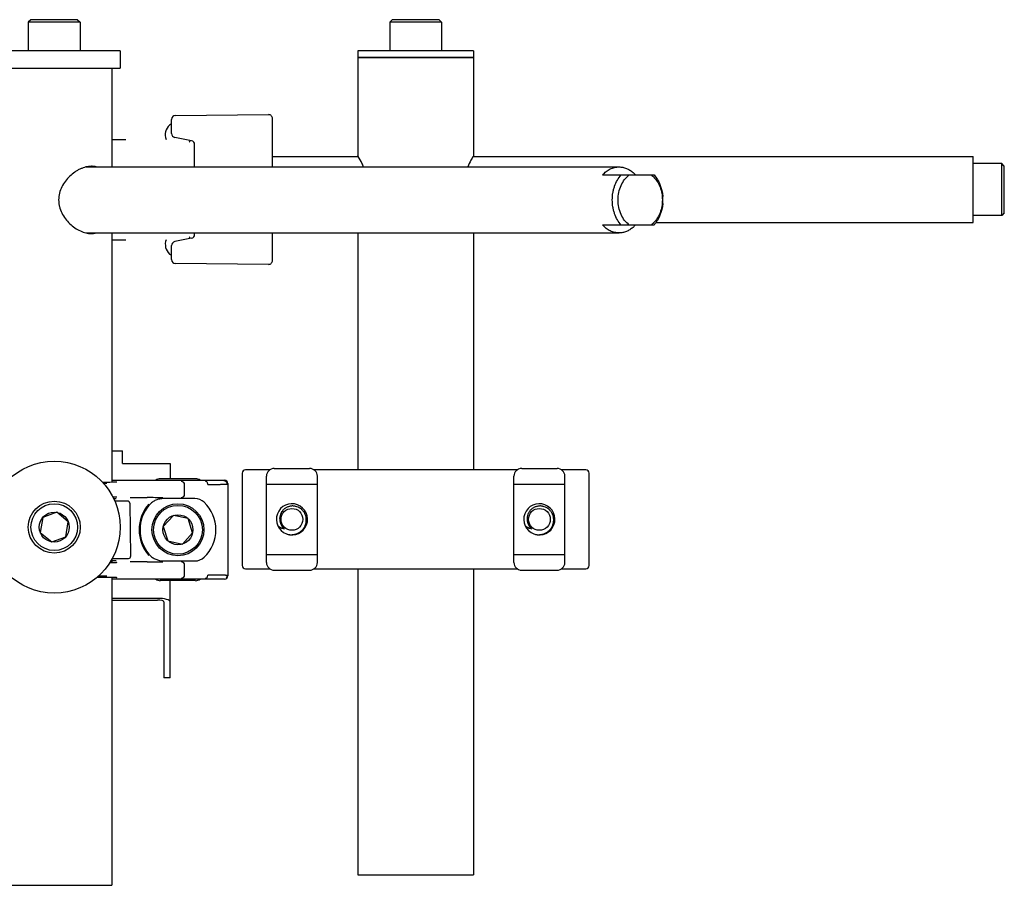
# Model space of a CAD drawing. Header units: inches. Extents: x 0 to 88, y 0 to 68.
# Tile 22 of 22: x 68.4 to 75.9, y 15.4 to 21.9. Entities that reach past the tile are written whole.
import ezdxf

# ---------------------------------------------------------------- set-up
doc = ezdxf.new("R2010")
doc.units = ezdxf.units.IN
doc.header["$LTSCALE"] = 4.84
doc.header["$MEASUREMENT"] = 0
for name, color, linetype in [('206380_1_BL16', 7, 'CONTINUOUS'), ('206380_1_BL28', 7, 'CONTINUOUS'), ('206381_206381_1_BL52', 7, 'CONTINUOUS'), ('206383_X26128_1_BL13', 7, 'CONTINUOUS'), ('206385_0_875OD_1_BL12', 7, 'CONTINUOUS'), ('206385_0_875OD_1_BL51', 7, 'CONTINUOUS'), ('206386_1_BL58', 7, 'CONTINUOUS'), ('206397_206397_1_BL10', 7, 'CONTINUOUS'), ('206685_1_BL18', 7, 'CONTINUOUS'), ('206685_1_BL61', 7, 'CONTINUOUS'), ('206685_1_BL67', 7, 'CONTINUOUS'), ('207125_WW_207125_10_1_BL0', 7, 'CONTINUOUS'), ('207138_WW_10_1_BL2', 7, 'CONTINUOUS'), ('234013M_1_BL65', 7, 'CONTINUOUS'), ('807_2859_91760A321_1_BL20', 7, 'CONTINUOUS'), ('807_2859_91760A321_1_BL57', 7, 'CONTINUOUS'), ('807_2859_91760A321_1_BL64', 7, 'CONTINUOUS'), ('911_709_91090A107_1_BL11', 7, 'CONTINUOUS'), ('911_710_911_710_1_BL30', 7, 'CONTINUOUS'), ('911_710_911_710_1_BL48', 7, 'CONTINUOUS'), ('9206XXM_920614M_1_BL14', 7, 'CONTINUOUS'), ('9206XXM_920614M_1_BL36', 7, 'CONTINUOUS'), ('9206XXM_920614M_1_BL66', 7, 'CONTINUOUS'), ('9206XXM_9206150M_1_BL55', 7, 'CONTINUOUS')]:
    doc.layers.add(name, color=color, linetype=linetype)

# ---------------------------------------------------------------- blocks, each defined once
blk = doc.blocks.new('207125_WW_207125_10_1_BL0', base_point=(40.3355, 36.0263))
at = {"layer": '207125_WW_207125_10_1_BL0', "color": 7, "linetype": 'CONTINUOUS'}
for p, q in [((69.0928, 18.6677), (69.1734, 18.6677)), ((69.1734, 18.5717), (69.1734, 18.6677)), ((69.1734, 18.5717), (69.5339, 18.5717)), ((69.5339, 18.5717), (69.5339, 18.4554)), ((69.5339, 16.9467), (69.5339, 17.6838)), ((69.4379, 17.5496), (69.0928, 17.5496)), ((69.0928, 17.5367), (69.4379, 17.5367)), ((69.4859, 17.5239), (69.4859, 16.9467)), ((69.5339, 16.9467), (69.4859, 16.9467))]:
    blk.add_line(p, q, dxfattribs=at)
for major_axis, start_param, end_param in [((0.096, 0), 6.283185, 7.853982), ((0.048, 0), 0, 1.570796)]:
    blk.add_ellipse((69.4379, 17.5239), major_axis=major_axis, ratio=0.267949, start_param=start_param, end_param=end_param, dxfattribs=at)
blk = doc.blocks.new('207138_WW_10_1_BL2', base_point=(41.05, 37.735))
at = {"layer": '207138_WW_10_1_BL2', "color": 7, "linetype": 'CONTINUOUS'}
for p, q in [((69.0928, 21.0289), (69.1968, 21.0289)), ((69.0928, 20.2683), (69.1968, 20.2683))]:
    blk.add_line(p, q, dxfattribs=at)
blk = doc.blocks.new('206397_206397_1_BL10', base_point=(42.4429, 37.6286))
at = {"layer": '206397_206397_1_BL10', "color": 7, "linetype": 'CONTINUOUS'}
for centre, radius, start, end in [((69.5967, 21.0636), 0.1, 133.39106, 200.30603), ((69.5487, 21.1145), 0.03, 98.35298, 133.39106), ((69.5967, 21.0636), 0.1, 325.19115, 333.91378), ((69.5967, 20.2336), 0.1, 159.69397, 227.88628), ((69.5967, 20.2336), 0.1, 26.08622, 34.80885), ((69.5498, 20.1817), 0.03, 227.88628, 259.43547)]:
    blk.add_arc(centre, radius, start, end, dxfattribs=at)
blk = doc.blocks.new('911_709_91090A107_1_BL11', base_point=(43.463, 39.5262))
at = {"layer": '911_709_91090A107_1_BL11', "color": 7, "linetype": 'CONTINUOUS'}
for p, q in [((71.8318, 21.6996), (70.9568, 21.6996)), ((70.9568, 21.6996), (70.9568, 21.6486)), ((70.9568, 21.6486), (71.8318, 21.6486)), ((71.8318, 21.6996), (71.8318, 21.6486))]:
    blk.add_line(p, q, dxfattribs=at)
blk = doc.blocks.new('206385_0_875OD_1_BL12', base_point=(43.463, 18.5511))
at = {"layer": '206385_0_875OD_1_BL12', "color": 7, "linetype": 'CONTINUOUS'}
for p, q in [((71.8318, 21.6486), (70.9568, 21.6486)), ((70.9568, 21.6486), (70.9568, 20.9036)), ((71.8318, 21.6486), (71.8318, 20.9036)), ((70.9596, 20.8987), (70.9568, 20.9036)), ((71.8318, 20.9036), (71.829, 20.8988)), ((70.9568, 20.3196), (70.9568, 18.5236)), ((71.8318, 20.3196), (71.8318, 18.5236)), ((70.9568, 17.7736), (70.9568, 15.4536)), ((71.8318, 17.7736), (71.8318, 15.4536)), ((70.9568, 15.4536), (71.8318, 15.4536))]:
    blk.add_line(p, q, dxfattribs=at)
for points, knots in [([(70.9997, 20.8198), (70.9957, 20.829), (70.9833, 20.8558), (70.9693, 20.8819), (70.9596, 20.8987)], [0, 0, 0, 0, 0.341284, 1, 1, 1, 1]), ([(71.829, 20.8988), (71.8268, 20.895), (71.8215, 20.8855), (71.8073, 20.8596), (71.7963, 20.8369), (71.7889, 20.8198)], [0, 0, 0, 0, 0.147323, 0.370394, 1, 1, 1, 1])]:
    blk.add_open_spline(points, degree=3, knots=knots, dxfattribs=at)
blk = doc.blocks.new('206383_X26128_1_BL13', base_point=(42.7035, 37.9812))
at = {"layer": '206383_X26128_1_BL13', "color": 7, "linetype": 'CONTINUOUS'}
for p, q in [((69.574, 21.2099), (70.279, 21.216)), ((69.5443, 21.0731), (69.5443, 21.1799)), ((70.3093, 20.8196), (70.3093, 21.186)), ((69.6953, 21.0179), (69.5683, 21.0437)), ((69.7193, 20.8196), (69.7193, 20.9885)), ((69.7193, 20.3087), (69.7193, 20.3196)), ((70.3093, 20.1112), (70.3093, 20.3196)), ((69.5443, 20.1173), (69.5443, 20.2241)), ((69.6953, 20.2793), (69.5683, 20.2535)), ((70.279, 20.0812), (69.574, 20.0874))]:
    blk.add_line(p, q, dxfattribs=at)
for centre, start, end in [((69.5743, 21.1799), 90.5, 180), ((70.2793, 21.186), 0, 90.5), ((69.5743, 21.0731), 180, 258.5), ((69.6893, 20.9885), 0, 78.5), ((69.6893, 20.3087), 281.5, 360), ((69.5743, 20.2241), 101.5, 180), ((69.5743, 20.1173), 180, 269.5), ((70.2793, 20.1112), 269.5, 360)]:
    blk.add_arc(centre, 0.03, start, end, dxfattribs=at)
blk = doc.blocks.new('9206XXM_920614M_1_BL14', base_point=(43.463, 39.4314))
at = {"layer": '9206XXM_920614M_1_BL14', "color": 7, "linetype": 'CONTINUOUS'}
for p, q in [((71.2171, 21.9358), (71.1975, 21.9161)), ((71.5912, 21.9161), (71.1975, 21.9161)), ((71.1975, 21.9161), (71.1975, 21.6996)), ((71.5715, 21.9358), (71.2171, 21.9358)), ((71.5715, 21.9358), (71.5912, 21.9161)), ((71.5912, 21.9161), (71.5912, 21.6996))]:
    blk.add_line(p, q, dxfattribs=at)
blk = doc.blocks.new('206380_1_BL16', base_point=(43.6264, 38.0275))
at = {"layer": '206380_1_BL16', "color": 7, "linetype": 'CONTINUOUS'}
for p, q in [((70.2889, 18.5236), (70.1043, 18.5236)), ((72.1639, 18.5236), (70.6247, 18.5236)), ((72.6843, 18.5236), (72.4997, 18.5236)), ((70.0793, 18.4986), (70.0793, 17.7986)), ((72.7093, 17.7986), (72.7093, 18.4986)), ((70.1043, 17.7736), (70.2889, 17.7736)), ((70.6247, 17.7736), (72.1639, 17.7736)), ((72.4997, 17.7736), (72.6843, 17.7736))]:
    blk.add_line(p, q, dxfattribs=at)
for centre, major_axis, start_param, end_param in [((70.1043, 18.4986), (0.0177, -0.0177), 2.356233, 3.926953), ((72.6843, 18.4986), (0.0177, 0.0177), -0.78536, 0.78536), ((70.1043, 17.7986), (-0.0177, -0.0177), -0.78536, 0.78536), ((72.6843, 17.7986), (-0.0177, 0.0177), 2.356233, 3.926953)]:
    blk.add_ellipse(centre, major_axis=major_axis, ratio=0.999924, start_param=start_param, end_param=end_param, dxfattribs=at)
blk = doc.blocks.new('206685_1_BL18', base_point=(43.919, 36.9922))
at = {"layer": '206685_1_BL18', "color": 7, "linetype": 'CONTINUOUS'}
for p, q in [((70.3229, 18.5344), (70.5907, 18.5344)), ((70.2639, 17.8218), (70.2639, 18.4754)), ((70.6497, 17.8218), (70.6497, 18.4754)), ((70.2639, 18.4163), (70.6497, 18.4163)), ((70.2639, 17.8809), (70.6497, 17.8809)), ((70.3229, 17.7628), (70.5907, 17.7628))]:
    blk.add_line(p, q, dxfattribs=at)
for centre, start, end in [((70.3229, 18.4754), 90, 180), ((70.5907, 18.4754), 0, 90), ((70.3229, 17.8218), 180, 270), ((70.5907, 17.8218), 270, 360)]:
    blk.add_arc(centre, 0.0591, start, end, dxfattribs=at)
blk = doc.blocks.new('807_2859_91760A321_1_BL20', base_point=(43.838, 37.0887))
at = {"layer": '807_2859_91760A321_1_BL20', "color": 7, "linetype": 'CONTINUOUS'}
blk.add_circle((70.4568, 18.1486), 0.0825, dxfattribs=at)
for centre, radius, start, end in [((70.4568, 18.1486), 0.1181, 249.84944, 249.17001), ((70.4581, 18.1536), 0.0947, 165.27049, 190.67719), ((70.4568, 18.1486), 0.0925, 187.81396, 232.70107), ((70.4531, 18.1524), 0.1204, 251.44057, 252.11024)]:
    blk.add_arc(centre, radius, start, end, dxfattribs=at)
for points, knots in [([(70.5617, 18.1149), (70.5634, 18.1213), (70.5652, 18.1313), (70.5657, 18.1447), (70.5649, 18.1582), (70.5617, 18.1747), (70.5554, 18.1904), (70.5487, 18.202), (70.5428, 18.2102), (70.5362, 18.2178), (70.5264, 18.227), (70.5126, 18.2367), (70.4972, 18.2436), (70.4843, 18.2473), (70.4744, 18.2491), (70.4643, 18.2499), (70.4542, 18.2496), (70.4442, 18.2483), (70.4344, 18.2461), (70.4249, 18.2428), (70.4157, 18.2386), (70.407, 18.2335), (70.3988, 18.2276), (70.3913, 18.2209), (70.3846, 18.2134), (70.3786, 18.2052), (70.3719, 18.1936), (70.3683, 18.1841), (70.3666, 18.1776)], [0, 0, 0, 0, 0.062461, 0.093728, 0.124989, 0.187455, 0.249917, 0.281184, 0.312451, 0.343716, 0.374978, 0.437431, 0.499886, 0.531151, 0.562416, 0.59368, 0.624943, 0.656205, 0.687467, 0.718727, 0.749988, 0.781249, 0.812511, 0.843778, 0.875046, 0.906306, 0.93757, 1, 1, 1, 1]), ([(70.4007, 18.075), (70.396, 18.0756), (70.3868, 18.0776), (70.3734, 18.0827), (70.3609, 18.0897), (70.3533, 18.0956), (70.3497, 18.0988)], [0, 0, 0, 0, 0.248196, 0.497535, 0.748122, 1, 1, 1, 1]), ([(70.4161, 18.0378), (70.4198, 18.0366), (70.4272, 18.0346), (70.4386, 18.0327), (70.4501, 18.0319), (70.4616, 18.0323), (70.473, 18.0339), (70.4842, 18.0366), (70.4951, 18.0403), (70.5055, 18.0452), (70.5154, 18.051), (70.5247, 18.0578), (70.5333, 18.0655), (70.541, 18.0741), (70.5478, 18.0834), (70.5555, 18.0967), (70.5597, 18.1075), (70.5617, 18.1149)], [0, 0, 0, 0, 0.062506, 0.125038, 0.187551, 0.25006, 0.312569, 0.375075, 0.437584, 0.500094, 0.5626, 0.625108, 0.687624, 0.750141, 0.812645, 0.875156, 1, 1, 1, 1])]:
    blk.add_open_spline(points, degree=3, knots=knots, dxfattribs=at)
blk = doc.blocks.new('206380_1_BL28', base_point=(48.6509, 36.6184))
at = {"layer": '206380_1_BL28', "color": 7, "linetype": 'CONTINUOUS'}
for p, q in [((69.0928, 18.4446), (69.9453, 18.4446)), ((69.0342, 18.4283), (69.0229, 18.4282)), ((69.0283, 18.4224), (69.0542, 18.4224)), ((69.0577, 18.4286), (69.0342, 18.4283)), ((69.0774, 18.4289), (69.0577, 18.4286)), ((69.0934, 18.4292), (69.0774, 18.4289)), ((69.1042, 18.4294), (69.0934, 18.4292)), ((69.1129, 18.4296), (69.1042, 18.4294)), ((69.1183, 18.4298), (69.1129, 18.4296)), ((69.1216, 18.4299), (69.1183, 18.4298)), ((69.1243, 18.43), (69.1216, 18.4299)), ((69.1258, 18.4301), (69.1243, 18.43)), ((69.127, 18.4302), (69.1258, 18.4301)), ((69.128, 18.4302), (69.127, 18.4302)), ((69.1295, 18.4303), (69.1295, 18.4304)), ((69.6434, 18.3386), (69.6434, 18.4106)), ((69.9703, 18.4196), (69.9703, 17.7196)), ((69.0987, 18.32), (69.1077, 18.3197)), ((69.1061, 18.3059), (69.1238, 18.3059)), ((69.1077, 18.3197), (69.1141, 18.3196)), ((69.1141, 18.3196), (69.1182, 18.3194)), ((69.1182, 18.3194), (69.1217, 18.3193)), ((69.1217, 18.3193), (69.1236, 18.3192)), ((69.1236, 18.3192), (69.1253, 18.3191)), ((69.1253, 18.3191), (69.1267, 18.3191)), ((69.23, 18.313), (69.36, 18.313)), ((69.7213, 18.3057), (69.4823, 18.3057)), ((69.1238, 17.8333), (69.0928, 17.8333)), ((69.1042, 17.8194), (69.0934, 17.8192)), ((69.1129, 17.8196), (69.1042, 17.8194)), ((69.1183, 17.8198), (69.1129, 17.8196)), ((69.1216, 17.8199), (69.1183, 17.8198)), ((69.1243, 17.82), (69.1216, 17.8199)), ((69.1258, 17.8201), (69.1243, 17.82)), ((69.127, 17.8202), (69.1258, 17.8201)), ((69.128, 17.8202), (69.127, 17.8202)), ((69.1295, 17.8203), (69.1295, 17.8204)), ((69.36, 17.8262), (69.23, 17.8262)), ((69.4823, 17.8335), (69.7213, 17.8335)), ((69.6434, 17.7286), (69.6434, 17.8006)), ((68.9821, 17.7114), (69.0094, 17.7112)), ((69.0542, 17.7168), (68.9883, 17.7168)), ((69.0094, 17.7112), (69.0347, 17.7109)), ((69.0347, 17.7109), (69.0567, 17.7107)), ((69.0567, 17.7107), (69.0755, 17.7104)), ((69.0755, 17.7104), (69.0912, 17.7101)), ((69.0912, 17.7101), (69.104, 17.7098)), ((69.9453, 17.6946), (69.0928, 17.6946)), ((69.104, 17.7098), (69.1126, 17.7096)), ((69.1126, 17.7096), (69.1182, 17.7094)), ((69.1182, 17.7094), (69.1217, 17.7093)), ((69.1217, 17.7093), (69.1236, 17.7092)), ((69.1236, 17.7092), (69.1253, 17.7091)), ((69.1253, 17.7091), (69.1267, 17.7091))]:
    blk.add_line(p, q, dxfattribs=at)
for points in [[(69.1296, 18.4304), (69.1295, 18.4303), (69.1293, 18.4303), (69.1291, 18.4303), (69.1288, 18.4303), (69.1284, 18.4303), (69.128, 18.4302)], [(69.1267, 18.3191), (69.1278, 18.319), (69.1283, 18.319), (69.1287, 18.3189), (69.129, 18.3189), (69.1293, 18.3189), (69.1295, 18.3189), (69.1295, 18.3189)], [(69.0934, 17.8192), (69.0774, 17.8189), (69.0755, 17.8188)], [(69.1296, 17.8204), (69.1295, 17.8203), (69.1293, 17.8203), (69.1291, 17.8203), (69.1288, 17.8203), (69.1284, 17.8203), (69.128, 17.8202)], [(69.1267, 17.7091), (69.1278, 17.709), (69.1283, 17.709), (69.1287, 17.7089), (69.129, 17.7089), (69.1293, 17.7089), (69.1295, 17.7089), (69.1295, 17.7089)]]:
    blk.add_lwpolyline(points, dxfattribs=at)
for centre, radius, start, end in [((69.6184, 18.4106), 0.025, 0.0041, 89.99829), ((69.9417, 18.416), 0.025, 0.00835, 89.99165), ((69.3329, -5.5719), 23.8849, 89.64914, 89.93517), ((69.6184, 18.3386), 0.025, 270.00175, 359.99594), ((69.7213, 18.2046), 0.1011, 46.40081, 90), ((69.5928, 18.0696), 0.2944, 138.71259, 221.28741), ((69.5928, 18.0696), 0.2875, 139.93261, 220.06738), ((69.476, 18.1678), 0.135, 137.44382, 139.92839), ((69.5928, 18.0696), 0.2875, 313.59919, 46.40081), ((69.476, 17.9714), 0.135, 220.07164, 222.55619), ((69.7213, 17.9346), 0.1011, 270, 313.59919), ((69.3528, 36.2402), 18.414, 270.02234, 270.39335), ((69.6184, 17.8006), 0.025, 0.0041, 89.99829), ((69.6184, 17.7286), 0.025, 270.00175, 359.99594), ((69.9417, 17.7232), 0.025, 314.99704, 359.99563)]:
    blk.add_arc(centre, radius, start, end, dxfattribs=at)
for centre, major_axis in [((69.9453, 18.4196), (0.0177, 0.0177)), ((69.9453, 17.7196), (0.0177, -0.0177))]:
    blk.add_ellipse(centre, major_axis=major_axis, ratio=0.999924, start_param=-0.78536, end_param=0.78536, dxfattribs=at)
for points, knots in [([(69.8133, 18.4303), (69.8116, 18.4325), (69.8085, 18.4353), (69.8036, 18.4373), (69.8011, 18.4376), (69.7998, 18.4377)], [0, 0, 0, 0, 0.519978, 0.763318, 1, 1, 1, 1]), ([(69.8189, 18.4127), (69.8189, 18.4159), (69.818, 18.4222), (69.8151, 18.4279), (69.8133, 18.4303)], [0, 0, 0, 0, 0.514842, 1, 1, 1, 1]), ([(69.8189, 18.4127), (69.83, 18.4128), (69.8508, 18.413), (69.876, 18.4133), (69.8942, 18.4136), (69.9063, 18.4138), (69.9173, 18.414), (69.9273, 18.4142), (69.9361, 18.4144), (69.9439, 18.4146), (69.9505, 18.4148), (69.9553, 18.415), (69.9586, 18.4152), (69.9606, 18.4153), (69.9623, 18.4154), (69.9637, 18.4155), (69.9649, 18.4156), (69.9657, 18.4157), (69.9663, 18.4158), (69.9665, 18.4159), (69.9666, 18.416), (69.9667, 18.416)], [0, 0, 0, 0, 0.224131, 0.422449, 0.511393, 0.593315, 0.668065, 0.735508, 0.79552, 0.847982, 0.892791, 0.929876, 0.945499, 0.959165, 0.970868, 0.980606, 0.988378, 0.994186, 0.998039, 0.999246, 1, 1, 1, 1]), ([(69.4823, 18.3057), (69.4725, 18.3057), (69.4526, 18.3035), (69.4243, 18.2942), (69.3983, 18.2795), (69.3833, 18.2664), (69.3766, 18.2591)], [0, 0, 0, 0, 0.249973, 0.499967, 0.749918, 1, 1, 1, 1]), ([(69.3766, 17.8801), (69.3833, 17.8729), (69.3983, 17.8597), (69.4243, 17.845), (69.4526, 17.8357), (69.4725, 17.8335), (69.4823, 17.8335)], [0, 0, 0, 0, 0.250082, 0.500033, 0.750027, 1, 1, 1, 1]), ([(69.7998, 17.7016), (69.8011, 17.7016), (69.8036, 17.7019), (69.8072, 17.7034), (69.8106, 17.7058), (69.8145, 17.7101), (69.818, 17.7171), (69.8189, 17.7233), (69.8189, 17.7266)], [0, 0, 0, 0, 0.108136, 0.219449, 0.335779, 0.458424, 0.721138, 1, 1, 1, 1]), ([(69.9667, 17.7232), (69.9666, 17.7233), (69.9665, 17.7233), (69.9663, 17.7234), (69.9657, 17.7235), (69.9649, 17.7236), (69.9637, 17.7237), (69.9623, 17.7238), (69.9606, 17.7239), (69.9586, 17.724), (69.9553, 17.7242), (69.9505, 17.7244), (69.9439, 17.7246), (69.9361, 17.7248), (69.9273, 17.725), (69.9173, 17.7252), (69.9063, 17.7254), (69.8942, 17.7256), (69.876, 17.7259), (69.8508, 17.7262), (69.83, 17.7265), (69.8189, 17.7266)], [0, 0, 0, 0, 0.000754, 0.001961, 0.005814, 0.011622, 0.019394, 0.029132, 0.040835, 0.054501, 0.070124, 0.107209, 0.152018, 0.20448, 0.264492, 0.331935, 0.406685, 0.488607, 0.577551, 0.775869, 1, 1, 1, 1])]:
    blk.add_open_spline(points, degree=3, knots=knots, dxfattribs=at)
blk = doc.blocks.new('911_710_911_710_1_BL30', base_point=(49.5268, 36.1584))
at = {"layer": '911_710_911_710_1_BL30', "color": 7, "linetype": 'CONTINUOUS'}
blk.add_circle((68.6553, 18.0896), 0.5, dxfattribs=at)
blk = doc.blocks.new('9206XXM_920614M_1_BL36', base_point=(48.7828, 38.0619))
at = {"layer": '9206XXM_920614M_1_BL36', "color": 7, "linetype": 'CONTINUOUS'}
for p, q in [((68.4781, 21.9358), (68.4584, 21.9161)), ((68.4584, 21.9161), (68.4584, 21.6996)), ((68.8521, 21.9161), (68.4584, 21.9161)), ((68.8324, 21.9358), (68.4781, 21.9358)), ((68.8324, 21.9358), (68.8521, 21.9161)), ((68.8521, 21.9161), (68.8521, 21.6996))]:
    blk.add_line(p, q, dxfattribs=at)
blk = doc.blocks.new('911_710_911_710_1_BL48', base_point=(48.7828, 38.1484))
at = {"layer": '911_710_911_710_1_BL48', "color": 7, "linetype": 'CONTINUOUS'}
for p, q in [((69.1553, 21.6996), (68.1553, 21.6996)), ((69.1553, 21.6996), (69.1553, 21.5696)), ((68.1553, 21.5696), (69.1553, 21.5696))]:
    blk.add_line(p, q, dxfattribs=at)
blk = doc.blocks.new('206385_0_875OD_1_BL51', base_point=(48.7828, 18.4721))
at = {"layer": '206385_0_875OD_1_BL51', "color": 7, "linetype": 'CONTINUOUS'}
for p, q in [((69.0928, 21.5696), (69.0928, 20.8196)), ((69.0928, 20.3196), (69.0928, 18.4291)), ((69.0928, 17.8476), (69.0928, 17.8191)), ((69.0928, 17.7101), (69.0928, 15.3746)), ((68.2178, 15.3746), (69.0927, 15.3746))]:
    blk.add_line(p, q, dxfattribs=at)
for centre, radius, start, end in [((68.9046, 20.708), 0.1164, 73.58783, 77.99176), ((68.9049, 20.4301), 0.1152, 281.99706, 286.43276)]:
    blk.add_arc(centre, radius, start, end, dxfattribs=at)
for points, knots in [([(68.9365, 20.8246), (68.9228, 20.8246), (68.9016, 20.8217), (68.8741, 20.8134), (68.8529, 20.8047), (68.8319, 20.7939), (68.8043, 20.7766), (68.7719, 20.7503), (68.738, 20.7127), (68.7109, 20.6692), (68.6927, 20.621), (68.6884, 20.5867), (68.6884, 20.5696)], [0, 0, 0, 0, 0.106236, 0.163179, 0.2223, 0.283261, 0.345711, 0.473699, 0.604216, 0.735883, 0.867929, 1, 1, 1, 1]), ([(68.9728, 20.8197), (68.97, 20.8205), (68.9581, 20.8235), (68.9458, 20.8246), (68.9365, 20.8246)], [0, 0, 0, 0, 0.242485, 1, 1, 1, 1]), ([(68.6884, 20.5696), (68.6884, 20.5611), (68.6895, 20.5439), (68.6957, 20.5103), (68.7109, 20.47), (68.738, 20.4266), (68.7719, 20.3889), (68.8104, 20.3577), (68.8454, 20.3375), (68.874, 20.3258), (68.9016, 20.3175), (68.9228, 20.3146), (68.9365, 20.3146)], [0, 0, 0, 0, 0.066104, 0.132269, 0.264276, 0.395917, 0.526415, 0.654388, 0.777692, 0.836807, 0.893754, 1, 1, 1, 1]), ([(68.9365, 20.3146), (68.9396, 20.3146), (68.9518, 20.315), (68.9639, 20.317), (68.9725, 20.3194)], [0, 0, 0, 0, 0.258463, 1, 1, 1, 1])]:
    blk.add_open_spline(points, degree=3, knots=knots, dxfattribs=at)
blk = doc.blocks.new('206381_206381_1_BL52', base_point=(48.7831, 18.0696))
at = {"layer": '206381_206381_1_BL52', "color": 7, "linetype": 'CONTINUOUS'}
for p, q in [((69.2118, 18.2865), (69.1146, 18.2865)), ((69.2268, 18.2718), (69.2338, 17.868)), ((69.0954, 17.8527), (69.2188, 17.8527))]:
    blk.add_line(p, q, dxfattribs=at)
for centre, start, end in [((69.2118, 18.2715), 1, 90), ((69.2188, 17.8677), 270, 1)]:
    blk.add_arc(centre, 0.015, start, end, dxfattribs=at)
blk = doc.blocks.new('9206XXM_9206150M_1_BL55', base_point=(45.5952, 40.9396))
at = {"layer": '9206XXM_9206150M_1_BL55', "color": 7, "linetype": 'CONTINUOUS'}
for p, q in [((75.8358, 20.8455), (75.6193, 20.8455)), ((75.8555, 20.8258), (75.8358, 20.8455)), ((75.8358, 20.4518), (75.8358, 20.8455)), ((75.8555, 20.4715), (75.8555, 20.8258)), ((75.8358, 20.4518), (75.6193, 20.4518)), ((75.8555, 20.4714), (75.8358, 20.4518))]:
    blk.add_line(p, q, dxfattribs=at)
blk = doc.blocks.new('807_2859_91760A321_1_BL57', base_point=(44.7755, 38.027))
at = {"layer": '807_2859_91760A321_1_BL57', "color": 7, "linetype": 'CONTINUOUS'}
blk.add_circle((72.3318, 18.1486), 0.0825, dxfattribs=at)
for centre, radius, start, end in [((72.3318, 18.1486), 0.1181, 249.84944, 249.17001), ((72.3331, 18.1536), 0.0947, 165.27049, 190.67719), ((72.3318, 18.1486), 0.0925, 187.81396, 232.70107), ((72.3281, 18.1524), 0.1204, 251.44057, 252.11024)]:
    blk.add_arc(centre, radius, start, end, dxfattribs=at)
for points, knots in [([(72.4367, 18.1149), (72.4384, 18.1213), (72.4402, 18.1313), (72.4407, 18.1447), (72.4399, 18.1582), (72.4367, 18.1747), (72.4304, 18.1904), (72.4237, 18.202), (72.4178, 18.2102), (72.4112, 18.2178), (72.4014, 18.227), (72.3876, 18.2367), (72.3722, 18.2436), (72.3593, 18.2473), (72.3494, 18.2491), (72.3393, 18.2499), (72.3292, 18.2496), (72.3192, 18.2483), (72.3094, 18.2461), (72.2999, 18.2428), (72.2907, 18.2386), (72.282, 18.2335), (72.2738, 18.2276), (72.2663, 18.2209), (72.2596, 18.2134), (72.2536, 18.2052), (72.2469, 18.1936), (72.2433, 18.1841), (72.2416, 18.1776)], [0, 0, 0, 0, 0.062461, 0.093728, 0.124989, 0.187455, 0.249917, 0.281184, 0.312451, 0.343716, 0.374978, 0.437431, 0.499886, 0.531151, 0.562416, 0.59368, 0.624943, 0.656205, 0.687467, 0.718727, 0.749988, 0.781249, 0.812511, 0.843778, 0.875046, 0.906306, 0.93757, 1, 1, 1, 1]), ([(72.2757, 18.075), (72.271, 18.0756), (72.2618, 18.0776), (72.2484, 18.0827), (72.2359, 18.0897), (72.2283, 18.0956), (72.2247, 18.0988)], [0, 0, 0, 0, 0.248196, 0.497535, 0.748122, 1, 1, 1, 1]), ([(72.2911, 18.0378), (72.2948, 18.0366), (72.3022, 18.0346), (72.3136, 18.0327), (72.3251, 18.0319), (72.3366, 18.0323), (72.348, 18.0339), (72.3592, 18.0366), (72.3701, 18.0403), (72.3805, 18.0452), (72.3904, 18.051), (72.3997, 18.0578), (72.4083, 18.0655), (72.416, 18.0741), (72.4228, 18.0834), (72.4305, 18.0967), (72.4347, 18.1075), (72.4367, 18.1149)], [0, 0, 0, 0, 0.062506, 0.125038, 0.187551, 0.25006, 0.312569, 0.375075, 0.437584, 0.500094, 0.5626, 0.625108, 0.687624, 0.750141, 0.812645, 0.875156, 1, 1, 1, 1])]:
    blk.add_open_spline(points, degree=3, knots=knots, dxfattribs=at)
blk = doc.blocks.new('206386_1_BL58', base_point=(45.4505, 40.795))
at = {"layer": '206386_1_BL58', "color": 7, "linetype": 'CONTINUOUS'}
for p, q in [((70.3093, 20.8986), (70.9597, 20.8986)), ((71.8289, 20.8986), (75.6193, 20.8986)), ((75.6193, 20.3986), (75.6193, 20.8986)), ((73.2159, 20.3986), (75.6193, 20.3986))]:
    blk.add_line(p, q, dxfattribs=at)
blk = doc.blocks.new('206685_1_BL61', base_point=(44.8565, 37.9297))
at = {"layer": '206685_1_BL61', "color": 7, "linetype": 'CONTINUOUS'}
for p, q in [((72.1979, 18.5344), (72.4657, 18.5344)), ((72.1389, 17.8218), (72.1389, 18.4754)), ((72.5247, 17.8218), (72.5247, 18.4754)), ((72.1389, 18.4163), (72.5247, 18.4163)), ((72.1389, 17.8809), (72.5247, 17.8809)), ((72.1979, 17.7628), (72.4657, 17.7628))]:
    blk.add_line(p, q, dxfattribs=at)
for centre, start, end in [((72.1979, 18.4754), 90, 180), ((72.4657, 18.4754), 0, 90), ((72.1979, 17.8218), 180, 270), ((72.4657, 17.8218), 270, 360)]:
    blk.add_arc(centre, 0.0591, start, end, dxfattribs=at)
blk = doc.blocks.new('807_2859_91760A321_1_BL64', base_point=(48.3081, 36.5778))
at = {"layer": '807_2859_91760A321_1_BL64', "color": 7, "linetype": 'CONTINUOUS'}
for p, q in [((69.558, 18.1778), (69.4817, 18.0936)), ((69.6691, 18.1539), (69.558, 18.1778)), ((69.7039, 18.0457), (69.6691, 18.1539)), ((69.4817, 18.0936), (69.5165, 17.9854)), ((69.5165, 17.9854), (69.6276, 17.9614)), ((69.6276, 17.9614), (69.7039, 18.0457))]:
    blk.add_line(p, q, dxfattribs=at)
for radius in [0.1969, 0.185, 0.1137]:
    blk.add_circle((69.5928, 18.0696), radius, dxfattribs=at)
blk = doc.blocks.new('234013M_1_BL65', base_point=(49.0687, 39.5797))
at = {"layer": '234013M_1_BL65', "color": 7, "linetype": 'CONTINUOUS'}
for p, q in [((68.8969, 20.8196), (72.9356, 20.8196)), ((72.8111, 20.7596), (73.2007, 20.7596)), ((73.2007, 20.3796), (72.8111, 20.3796)), ((68.8965, 20.3196), (72.9356, 20.3196))]:
    blk.add_line(p, q, dxfattribs=at)
for centre, radius, start, end in [((72.907, 20.6229), 0.2052, 41.7823, 48.91934), ((72.9421, 20.5696), 0.3256, 0.00263, 4.74565), ((72.9421, 20.5696), 0.3256, 355.25435, 359.99737), ((72.9051, 20.5184), 0.208, 311.12971, 318.16914)]:
    blk.add_arc(centre, radius, start, end, dxfattribs=at)
for points, knots in [([(72.8111, 20.7596), (72.8195, 20.7689), (72.8375, 20.7858), (72.8683, 20.8051), (72.9014, 20.8169), (72.9243, 20.8196), (72.9356, 20.8196)], [0, 0, 0, 0, 0.264662, 0.517656, 0.761324, 1, 1, 1, 1]), ([(72.9356, 20.8196), (72.945, 20.8196), (72.964, 20.8178), (72.9917, 20.8096), (73.0181, 20.7962), (73.0342, 20.7842), (73.0419, 20.7776)], [0, 0, 0, 0, 0.241679, 0.486886, 0.738827, 1, 1, 1, 1]), ([(72.8847, 20.5696), (72.8847, 20.5875), (72.8869, 20.6144), (72.8942, 20.6491), (72.9043, 20.6822), (72.9216, 20.7205), (72.941, 20.7476), (72.9517, 20.7596)], [0, 0, 0, 0, 0.261224, 0.390427, 0.517783, 0.764944, 1, 1, 1, 1]), ([(72.9287, 20.5696), (72.9287, 20.5887), (72.9325, 20.6264), (72.9492, 20.6794), (72.9758, 20.7252), (73.0001, 20.7498), (73.0132, 20.7596)], [0, 0, 0, 0, 0.266137, 0.524931, 0.770527, 1, 1, 1, 1]), ([(73.1793, 20.7596), (73.181, 20.7584), (73.1874, 20.7534), (73.1936, 20.7479), (73.198, 20.7435)], [0, 0, 0, 0, 0.246417, 1, 1, 1, 1]), ([(73.2007, 20.7596), (73.2198, 20.7383), (73.2508, 20.686), (73.2641, 20.6272), (73.2666, 20.5965)], [0, 0, 0, 0, 0.482516, 1, 1, 1, 1]), ([(73.198, 20.7435), (73.2085, 20.733), (73.2275, 20.7088), (73.2481, 20.6665), (73.261, 20.6193), (73.2639, 20.5863), (73.2639, 20.5696)], [0, 0, 0, 0, 0.233583, 0.480282, 0.7374, 1, 1, 1, 1]), ([(72.9517, 20.3796), (72.941, 20.3916), (72.9216, 20.4188), (72.9043, 20.457), (72.8942, 20.4901), (72.8869, 20.5249), (72.8847, 20.5517), (72.8847, 20.5696)], [0, 0, 0, 0, 0.235056, 0.482217, 0.609573, 0.738776, 1, 1, 1, 1]), ([(73.0132, 20.3796), (73.0001, 20.3894), (72.9758, 20.414), (72.9492, 20.4598), (72.9325, 20.5128), (72.9287, 20.5506), (72.9287, 20.5696)], [0, 0, 0, 0, 0.229473, 0.475069, 0.733863, 1, 1, 1, 1]), ([(73.2639, 20.5696), (73.2639, 20.5529), (73.261, 20.5199), (73.2481, 20.4727), (73.2275, 20.4304), (73.2085, 20.4062), (73.198, 20.3957)], [0, 0, 0, 0, 0.2626, 0.519718, 0.766417, 1, 1, 1, 1]), ([(73.2666, 20.5427), (73.2641, 20.5121), (73.2508, 20.4532), (73.2198, 20.401), (73.2007, 20.3796)], [0, 0, 0, 0, 0.517484, 1, 1, 1, 1]), ([(72.9356, 20.3196), (72.9243, 20.3196), (72.9014, 20.3223), (72.8683, 20.3341), (72.8375, 20.3534), (72.8195, 20.3703), (72.8111, 20.3796)], [0, 0, 0, 0, 0.238676, 0.482344, 0.735338, 1, 1, 1, 1]), ([(73.198, 20.3957), (73.1965, 20.3943), (73.1906, 20.3886), (73.1842, 20.3833), (73.1793, 20.3796)], [0, 0, 0, 0, 0.253732, 1, 1, 1, 1]), ([(73.0419, 20.3617), (73.0342, 20.355), (73.0181, 20.343), (72.9917, 20.3296), (72.964, 20.3215), (72.945, 20.3196), (72.9356, 20.3196)], [0, 0, 0, 0, 0.261173, 0.513114, 0.758322, 1, 1, 1, 1])]:
    blk.add_open_spline(points, degree=3, knots=knots, dxfattribs=at)
blk = doc.blocks.new('9206XXM_920614M_1_BL66', base_point=(49.4403, 36.1584))
at = {"layer": '9206XXM_920614M_1_BL66', "color": 7, "linetype": 'CONTINUOUS'}
for p, q in [((68.5677, 18.1621), (68.5487, 18.05)), ((68.6743, 18.2017), (68.5677, 18.1621)), ((68.7618, 18.1292), (68.6743, 18.2017)), ((68.7428, 18.0171), (68.7618, 18.1292)), ((68.5487, 18.05), (68.6363, 17.9776)), ((68.6363, 17.9776), (68.7428, 18.0171))]:
    blk.add_line(p, q, dxfattribs=at)
for radius in [0.1969, 0.1772, 0.1137]:
    blk.add_circle((68.6553, 18.0896), radius, dxfattribs=at)
blk = doc.blocks.new('206685_1_BL67', base_point=(48.3398, 36.5207))
at = {"layer": '206685_1_BL67', "color": 7, "linetype": 'CONTINUOUS'}
for p, q in [((69.7266, 18.4554), (69.4589, 18.4554)), ((69.7266, 17.6838), (69.4589, 17.6838))]:
    blk.add_line(p, q, dxfattribs=at)
for centre, start, end in [((69.4589, 18.3964), 90, 125.1685), ((69.7266, 18.3964), 54.83147, 90), ((69.4589, 17.7428), 234.83147, 270), ((69.7266, 17.7428), 270, 305.1685)]:
    blk.add_arc(centre, 0.0591, start, end, dxfattribs=at)

msp = doc.modelspace()

# ---------------------------------------------------------------- block references
at = {"layer": '206380_1_BL16'}
msp.add_blockref('206380_1_BL16', (43.6264, 38.0275), dxfattribs=at)
at = {"layer": '206380_1_BL28'}
msp.add_blockref('206380_1_BL28', (48.6509, 36.6184), dxfattribs=at)
at = {"layer": '206381_206381_1_BL52'}
msp.add_blockref('206381_206381_1_BL52', (48.7831, 18.0696), dxfattribs=at)
at = {"layer": '206383_X26128_1_BL13'}
msp.add_blockref('206383_X26128_1_BL13', (42.7035, 37.9812), dxfattribs=at)
at = {"layer": '206385_0_875OD_1_BL12'}
msp.add_blockref('206385_0_875OD_1_BL12', (43.463, 18.5511), dxfattribs=at)
at = {"layer": '206385_0_875OD_1_BL51'}
msp.add_blockref('206385_0_875OD_1_BL51', (48.7828, 18.4721), dxfattribs=at)
at = {"layer": '206386_1_BL58'}
msp.add_blockref('206386_1_BL58', (45.4505, 40.795), dxfattribs=at)
at = {"layer": '206397_206397_1_BL10'}
msp.add_blockref('206397_206397_1_BL10', (42.4429, 37.6286), dxfattribs=at)
at = {"layer": '206685_1_BL18'}
msp.add_blockref('206685_1_BL18', (43.919, 36.9922), dxfattribs=at)
at = {"layer": '206685_1_BL61'}
msp.add_blockref('206685_1_BL61', (44.8565, 37.9297), dxfattribs=at)
at = {"layer": '206685_1_BL67'}
msp.add_blockref('206685_1_BL67', (48.3398, 36.5207), dxfattribs=at)
at = {"layer": '207125_WW_207125_10_1_BL0'}
msp.add_blockref('207125_WW_207125_10_1_BL0', (40.3355, 36.0263), dxfattribs=at)
at = {"layer": '207138_WW_10_1_BL2'}
msp.add_blockref('207138_WW_10_1_BL2', (41.05, 37.735), dxfattribs=at)
at = {"layer": '234013M_1_BL65'}
msp.add_blockref('234013M_1_BL65', (49.0687, 39.5797), dxfattribs=at)
at = {"layer": '807_2859_91760A321_1_BL20'}
msp.add_blockref('807_2859_91760A321_1_BL20', (43.838, 37.0887), dxfattribs=at)
at = {"layer": '807_2859_91760A321_1_BL57'}
msp.add_blockref('807_2859_91760A321_1_BL57', (44.7755, 38.027), dxfattribs=at)
at = {"layer": '807_2859_91760A321_1_BL64'}
msp.add_blockref('807_2859_91760A321_1_BL64', (48.3081, 36.5778), dxfattribs=at)
at = {"layer": '911_709_91090A107_1_BL11'}
msp.add_blockref('911_709_91090A107_1_BL11', (43.463, 39.5262), dxfattribs=at)
at = {"layer": '911_710_911_710_1_BL30'}
msp.add_blockref('911_710_911_710_1_BL30', (49.5268, 36.1584), dxfattribs=at)
at = {"layer": '911_710_911_710_1_BL48'}
msp.add_blockref('911_710_911_710_1_BL48', (48.7828, 38.1484), dxfattribs=at)
at = {"layer": '9206XXM_920614M_1_BL14'}
msp.add_blockref('9206XXM_920614M_1_BL14', (43.463, 39.4314), dxfattribs=at)
at = {"layer": '9206XXM_920614M_1_BL36'}
msp.add_blockref('9206XXM_920614M_1_BL36', (48.7828, 38.0619), dxfattribs=at)
at = {"layer": '9206XXM_920614M_1_BL66'}
msp.add_blockref('9206XXM_920614M_1_BL66', (49.4403, 36.1584), dxfattribs=at)
at = {"layer": '9206XXM_9206150M_1_BL55'}
msp.add_blockref('9206XXM_9206150M_1_BL55', (45.5952, 40.9396), dxfattribs=at)

doc.saveas('drawing.dxf')
